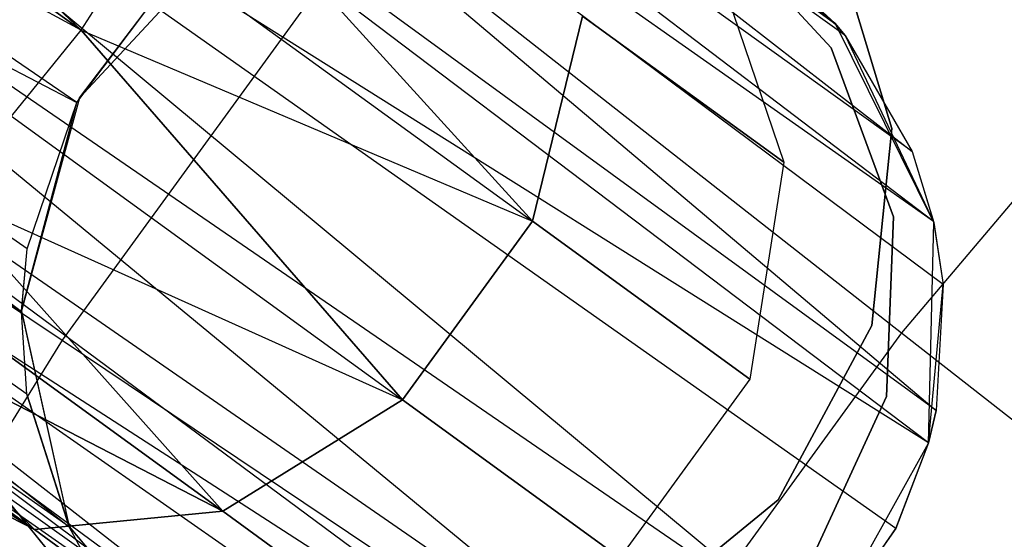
# Model space of a CAD drawing. Extents: x 0.3 to 7.1, y -3.38 to 3.38.
# Tile 144 of 256: x 2.41 to 2.62, y 0.81 to 0.93. Entities that reach past the tile are written whole.
import ezdxf

# ---------------------------------------------------------------- set-up
doc = ezdxf.new("R2010")
doc.units = 0
doc.header["$LTSCALE"] = 2.54
doc.layers.get('0').update_dxf_attribs({"linetype": 'CONTINUOUS'})

# ---------------------------------------------------------------- blocks, each defined once
blk = doc.blocks.new('SINGLES_B_BB_STL')
at = {"color": 0}
for p, q in [((2.16397, 1.17074, 14.58838), (2.42444, 0.92406, 14.40201)), ((2.16397, 1.17074, 14.58838), (2.42444, 0.92406, 14.40201)), ((2.42444, 0.92406, 14.40201), (2.14175, 1.12945, 14.59795)), ((2.42444, 0.92406, 14.40201), (2.14175, 1.12945, 14.59795)), ((2.14175, 1.12945, 13.66332), (2.42444, 0.92406, 13.85926)), ((2.14175, 1.12945, 13.66332), (2.42444, 0.92406, 13.85926)), ((2.32348, 1.11663, 41.54115), (2.60443, 0.89773, 41.66237)), ((2.58771, 0.92555, 41.68339), (2.32348, 1.11663, 41.54115)), ((2.58771, 0.92555, 41.68339), (2.32348, 1.11663, 41.54115)), ((2.58992, 0.92285, 41.68102), (2.32348, 1.11663, 41.54115)), ((2.58992, 0.92285, 41.68102), (2.32348, 1.11663, 41.54115)), ((2.32348, 1.11663, 41.54115), (2.60443, 0.89773, 41.66237)), ((2.60443, 0.89773, 41.66237), (2.32629, 1.09781, 41.51479)), ((2.60443, 0.89773, 41.66237), (2.32629, 1.09781, 41.51479)), ((2.60909, 0.88259, 41.65345), (2.32629, 1.09781, 41.51479)), ((2.60909, 0.88259, 41.65345), (2.32629, 1.09781, 41.51479)), ((2.42444, 0.92406, 13.85926), (2.10934, 1.09555, 13.67289)), ((2.42444, 0.92406, 13.85926), (2.10934, 1.09555, 13.67289)), ((2.32428, 1.08296, 41.50071), (2.60964, 0.84162, 41.6362)), ((2.60909, 0.88259, 41.65345), (2.32428, 1.08296, 41.50071)), ((2.60909, 0.88259, 41.65345), (2.32428, 1.08296, 41.50071)), ((2.61117, 0.8689, 41.64662), (2.32428, 1.08296, 41.50071)), ((2.61117, 0.8689, 41.64662), (2.32428, 1.08296, 41.50071)), ((2.32428, 1.08296, 41.50071), (2.60964, 0.84162, 41.6362)), ((2.60964, 0.84162, 41.6362), (2.31528, 1.05623, 41.48405)), ((2.60964, 0.84162, 41.6362), (2.31528, 1.05623, 41.48405)), ((2.60801, 0.83463, 41.63424), (2.31528, 1.05623, 41.48405)), ((2.60801, 0.83463, 41.63424), (2.31528, 1.05623, 41.48405)), ((2.42352, 0.90835, 41.76883), (2.20946, 1.05513, 41.65211)), ((2.42352, 0.90835, 41.76883), (2.20946, 1.05513, 41.65211)), ((2.29996, 1.02825, 41.47603), (2.58399, 0.79193, 41.63025)), ((2.60801, 0.83463, 41.63424), (2.29996, 1.02825, 41.47603)), ((2.60801, 0.83463, 41.63424), (2.29996, 1.02825, 41.47603)), ((2.60092, 0.81606, 41.63059), (2.29996, 1.02825, 41.47603)), ((2.60092, 0.81606, 41.63059), (2.29996, 1.02825, 41.47603)), ((2.29996, 1.02825, 41.47603), (2.58399, 0.79193, 41.63025)), ((2.19578, 1.02719, 41.64151), (2.42352, 0.90835, 41.76883)), ((2.41152, 0.86298, 41.75718), (2.19578, 1.02719, 41.64151)), ((2.41152, 0.86298, 41.75718), (2.19578, 1.02719, 41.64151)), ((2.41276, 0.87667, 41.76202), (2.19578, 1.02719, 41.64151)), ((2.41276, 0.87667, 41.76202), (2.19578, 1.02719, 41.64151)), ((2.19578, 1.02719, 41.64151), (2.42352, 0.90835, 41.76883)), ((2.41272, 0.84518, 41.74929), (2.18875, 1.00136, 41.62273)), ((2.18875, 1.00136, 41.62273), (2.42191, 0.81637, 41.73241)), ((2.41272, 0.84518, 41.74929), (2.18875, 1.00136, 41.62273)), ((2.41152, 0.86298, 41.75718), (2.18875, 1.00136, 41.62273)), ((2.41152, 0.86298, 41.75718), (2.18875, 1.00136, 41.62273)), ((2.18875, 1.00136, 41.62273), (2.42191, 0.81637, 41.73241)), ((2.58399, 0.79193, 41.63025), (2.27915, 1.00119, 41.47787)), ((2.58399, 0.79193, 41.63025), (2.27915, 1.00119, 41.47787)), ((2.55716, 0.77185, 41.63722), (2.27915, 1.00119, 41.47787)), ((2.55716, 0.77185, 41.63722), (2.27915, 1.00119, 41.47787)), ((2.18934, 0.97899, 41.59578), (2.42446, 0.81157, 41.72901)), ((2.42191, 0.81637, 41.73241), (2.18934, 0.97899, 41.59578)), ((2.18934, 0.97899, 41.59578), (2.42446, 0.81157, 41.72901)), ((2.42191, 0.81637, 41.73241), (2.18934, 0.97899, 41.59578)), ((2.55716, 0.77185, 41.63722), (2.25638, 0.97979, 41.48944)), ((2.55716, 0.77185, 41.63722), (2.25638, 0.97979, 41.48944)), ((2.54445, 0.7664, 41.6422), (2.25638, 0.97979, 41.48944)), ((2.54445, 0.7664, 41.6422), (2.25638, 0.97979, 41.48944)), ((2.54445, 0.7664, 41.6422), (2.23489, 0.96625, 41.50809)), ((2.52727, 0.76206, 41.65019), (2.23489, 0.96625, 41.50809)), ((2.54445, 0.7664, 41.6422), (2.23489, 0.96625, 41.50809)), ((2.52727, 0.76206, 41.65019), (2.23489, 0.96625, 41.50809)), ((2.49691, 0.76188, 41.66739), (2.23489, 0.96625, 41.50809)), ((2.49691, 0.76188, 41.66739), (2.23489, 0.96625, 41.50809)), ((2.5222, 0.88262, 13.94423), (2.4478, 0.96453, 13.86962)), ((2.4478, 0.96453, 14.39164), (2.5222, 0.88262, 14.31703)), ((2.5222, 0.88262, 13.94423), (2.4478, 0.96453, 13.86962)), ((2.4478, 0.96453, 14.39164), (2.5222, 0.88262, 14.31703)), ((2.49691, 0.76188, 41.66739), (2.2241, 0.96217, 41.52061)), ((2.49691, 0.76188, 41.66739), (2.2241, 0.96217, 41.52061)), ((2.49147, 0.76283, 41.67088), (2.2241, 0.96217, 41.52061)), ((2.49147, 0.76283, 41.67088), (2.2241, 0.96217, 41.52061)), ((2.49147, 0.76283, 41.67088), (2.20776, 0.96087, 41.54523)), ((2.49147, 0.76283, 41.67088), (2.20776, 0.96087, 41.54523)), ((2.58793, 0.92529, 41.90698), (2.5492, 0.95343, 41.90698)), ((2.58793, 0.92529, 41.90698), (2.5492, 0.95343, 41.90698)), ((2.48711, 0.94873, 5.19861), (2.42034, 0.85684, 5.19861)), ((2.48711, 0.94873, 5.19861), (2.42034, 0.85684, 5.19861)), ((2.48711, 0.94873, 5.19861), (2.60215, 0.85847, 5.32719)), ((2.48711, 0.94873, 5.19861), (2.60215, 0.85847, 5.32719)), ((2.56042, 0.94887, 14.22658), (2.58691, 0.92022, 14.22658)), ((2.58691, 0.92022, 14.02658), (2.56042, 0.94887, 14.02658)), ((2.58691, 0.92022, 14.02658), (2.56042, 0.94887, 14.02658)), ((2.56042, 0.94887, 14.22658), (2.58691, 0.92022, 14.22658)), ((2.56199, 0.94712, 41.70694), (2.58793, 0.92529, 41.90698)), ((2.56199, 0.94712, 41.70694), (2.58793, 0.92529, 41.90698)), ((2.45669, 0.94446, 41.90698), (2.4241, 0.90941, 41.90698)), ((2.45669, 0.94446, 41.90698), (2.4241, 0.90941, 41.90698)), ((2.42444, 0.92406, 14.40201), (2.4375, 0.94415, 14.39938)), ((2.42444, 0.92406, 13.85926), (2.4375, 0.94415, 13.86189)), ((2.42444, 0.92406, 14.40201), (2.4375, 0.94415, 14.39938)), ((2.42444, 0.92406, 13.85926), (2.4375, 0.94415, 13.86189)), ((2.4375, 0.94415, 13.86189), (2.5222, 0.88262, 13.94423)), ((2.4375, 0.94415, 13.86189), (2.5222, 0.88262, 13.94423)), ((2.4375, 0.94415, 14.39938), (2.5222, 0.88262, 14.31703)), ((2.4375, 0.94415, 14.39938), (2.5222, 0.88262, 14.31703)), ((2.58765, 0.94384, 41.9), (2.60002, 0.90275, 41.9)), ((2.60002, 0.90275, 41.7), (2.58765, 0.94384, 41.7)), ((2.60002, 0.90275, 41.7), (2.58765, 0.94384, 41.7)), ((2.58765, 0.94384, 41.9), (2.60002, 0.90275, 41.9)), ((2.56984, 0.94202, 41.70038), (2.58771, 0.92555, 41.68339)), ((2.56984, 0.94202, 41.70038), (2.58793, 0.92529, 41.90698)), ((2.56984, 0.94202, 41.70038), (2.58771, 0.92555, 41.68339)), ((2.56984, 0.94202, 41.70038), (2.58793, 0.92529, 41.90698)), ((2.56157, 0.94, 14.07785), (2.57665, 0.89544, 14.06902)), ((2.56157, 0.94, 14.18341), (2.57665, 0.89544, 14.19224)), ((2.56157, 0.94, 14.07785), (2.57665, 0.89544, 14.06902)), ((2.56157, 0.94, 14.18341), (2.57665, 0.89544, 14.19224)), ((2.66854, 0.93693, 5.32719), (2.60215, 0.85847, 5.32719)), ((2.66854, 0.93693, 5.32719), (2.60215, 0.85847, 5.32719)), ((2.30658, 0.93323, 5.06027), (2.42034, 0.85684, 5.19861)), ((2.30658, 0.93323, 5.06027), (2.42034, 0.85684, 5.19861)), ((2.42352, 0.90835, 41.76883), (2.4413, 0.93204, 41.76851)), ((2.42352, 0.90835, 41.76883), (2.4413, 0.93204, 41.76851)), ((2.4241, 0.90941, 41.90698), (2.4413, 0.93204, 41.76851)), ((2.4241, 0.90941, 41.90698), (2.4413, 0.93204, 41.76851)), ((2.53309, 0.92708, 13.95819), (2.5222, 0.88262, 13.94423)), ((2.5222, 0.88262, 14.31703), (2.53309, 0.92708, 14.30308)), ((2.53309, 0.92708, 13.95819), (2.5222, 0.88262, 13.94423)), ((2.5222, 0.88262, 14.31703), (2.53309, 0.92708, 14.30308)), ((2.57665, 0.89544, 14.06902), (2.53309, 0.92708, 13.95819)), ((2.57665, 0.89544, 14.06902), (2.53309, 0.92708, 13.95819)), ((2.53309, 0.92708, 14.30308), (2.57665, 0.89544, 14.19224)), ((2.53309, 0.92708, 14.30308), (2.57665, 0.89544, 14.19224)), ((2.58771, 0.92555, 41.68339), (2.58992, 0.92285, 41.68102)), ((2.58771, 0.92555, 41.68339), (2.58992, 0.92285, 41.68102)), ((2.58771, 0.92555, 41.68339), (2.58793, 0.92529, 41.90698)), ((2.58771, 0.92555, 41.68339), (2.58793, 0.92529, 41.90698)), ((2.40937, 0.90543, 14.39938), (2.42444, 0.92406, 14.40201)), ((2.40937, 0.90543, 13.86189), (2.42444, 0.92406, 13.85926)), ((2.40937, 0.90543, 14.39938), (2.42444, 0.92406, 14.40201)), ((2.40937, 0.90543, 13.86189), (2.42444, 0.92406, 13.85926)), ((2.49406, 0.84389, 13.94423), (2.42444, 0.92406, 13.85926)), ((2.42444, 0.92406, 13.85926), (2.5222, 0.88262, 13.94423)), ((2.42444, 0.92406, 13.85926), (2.5222, 0.88262, 13.94423)), ((2.42444, 0.92406, 14.40201), (2.5222, 0.88262, 14.31703)), ((2.42444, 0.92406, 14.40201), (2.5222, 0.88262, 14.31703)), ((2.42444, 0.92406, 14.40201), (2.49406, 0.84389, 14.31703)), ((2.49406, 0.84389, 13.94423), (2.42444, 0.92406, 13.85926)), ((2.42444, 0.92406, 14.40201), (2.49406, 0.84389, 14.31703)), ((2.60914, 0.88239, 41.90698), (2.58793, 0.92529, 41.90698)), ((2.58992, 0.92285, 41.68102), (2.58793, 0.92529, 41.90698)), ((2.60914, 0.88239, 41.90698), (2.58793, 0.92529, 41.90698)), ((2.58992, 0.92285, 41.68102), (2.58793, 0.92529, 41.90698)), ((2.58992, 0.92285, 41.68102), (2.60443, 0.89773, 41.66237)), ((2.58992, 0.92285, 41.68102), (2.60443, 0.89773, 41.66237)), ((2.58992, 0.92285, 41.68102), (2.60914, 0.88239, 41.90698)), ((2.58992, 0.92285, 41.68102), (2.60914, 0.88239, 41.90698)), ((2.58691, 0.92022, 14.22658), (2.60041, 0.88361, 14.22658)), ((2.60041, 0.88361, 14.02658), (2.58691, 0.92022, 14.02658)), ((2.58691, 0.92022, 14.02658), (2.58691, 0.92022, 14.22658)), ((2.58691, 0.92022, 14.02658), (2.58691, 0.92022, 14.22658)), ((2.60041, 0.88361, 14.02658), (2.58691, 0.92022, 14.02658)), ((2.58691, 0.92022, 14.22658), (2.60041, 0.88361, 14.22658)), ((2.4241, 0.90941, 41.90698), (2.41152, 0.86323, 41.90698)), ((2.4241, 0.90941, 41.90698), (2.41152, 0.86323, 41.90698)), ((2.4241, 0.90941, 41.90698), (2.42352, 0.90835, 41.76883)), ((2.4241, 0.90941, 41.90698), (2.42352, 0.90835, 41.76883)), ((2.41152, 0.86323, 41.90698), (2.42352, 0.90835, 41.76883)), ((2.41152, 0.86323, 41.90698), (2.42352, 0.90835, 41.76883)), ((2.41276, 0.87667, 41.76202), (2.42352, 0.90835, 41.76883)), ((2.41276, 0.87667, 41.76202), (2.42352, 0.90835, 41.76883)), ((2.40937, 0.90543, 13.86189), (2.49406, 0.84389, 13.94423)), ((2.40937, 0.90543, 13.86189), (2.49406, 0.84389, 13.94423)), ((2.40937, 0.90543, 14.39938), (2.49406, 0.84389, 14.31703)), ((2.40937, 0.90543, 14.39938), (2.49406, 0.84389, 14.31703)), ((2.60002, 0.90275, 41.9), (2.59572, 0.86004, 41.9)), ((2.59572, 0.86004, 41.7), (2.60002, 0.90275, 41.7)), ((2.59572, 0.86004, 41.7), (2.60002, 0.90275, 41.7)), ((2.60002, 0.90275, 41.9), (2.59572, 0.86004, 41.9)), ((2.60002, 0.90275, 41.7), (2.60002, 0.90275, 41.9)), ((2.60002, 0.90275, 41.7), (2.60002, 0.90275, 41.9)), ((2.60443, 0.89773, 41.66237), (2.60909, 0.88259, 41.65345)), ((2.60443, 0.89773, 41.66237), (2.60909, 0.88259, 41.65345)), ((2.60443, 0.89773, 41.66237), (2.60914, 0.88239, 41.90698)), ((2.60443, 0.89773, 41.66237), (2.60914, 0.88239, 41.90698)), ((2.57665, 0.89544, 14.06902), (2.56927, 0.84841, 14.06404)), ((2.57665, 0.89544, 14.19224), (2.56927, 0.84841, 14.19723)), ((2.57665, 0.89544, 14.06902), (2.56927, 0.84841, 14.06404)), ((2.57665, 0.89544, 14.19224), (2.56927, 0.84841, 14.19723)), ((2.57665, 0.89544, 14.19224), (2.57665, 0.89544, 14.06902)), ((2.57665, 0.89544, 14.19224), (2.57665, 0.89544, 14.06902)), ((2.45514, 0.81979, 13.95819), (2.39317, 0.88933, 13.86962)), ((2.39317, 0.88933, 13.86962), (2.49406, 0.84389, 13.94423)), ((2.39317, 0.88933, 13.86962), (2.49406, 0.84389, 13.94423)), ((2.39317, 0.88933, 14.39164), (2.49406, 0.84389, 14.31703)), ((2.39317, 0.88933, 14.39164), (2.49406, 0.84389, 14.31703)), ((2.39317, 0.88933, 14.39164), (2.45514, 0.81979, 14.30308)), ((2.45514, 0.81979, 13.95819), (2.39317, 0.88933, 13.86962)), ((2.39317, 0.88933, 14.39164), (2.45514, 0.81979, 14.30308)), ((2.60041, 0.88361, 14.22658), (2.59888, 0.84462, 14.22658)), ((2.59888, 0.84462, 14.02658), (2.60041, 0.88361, 14.02658)), ((2.59888, 0.84462, 14.02658), (2.60041, 0.88361, 14.02658)), ((2.60041, 0.88361, 14.22658), (2.59888, 0.84462, 14.22658)), ((2.60041, 0.88361, 14.02658), (2.60041, 0.88361, 14.22658)), ((2.60041, 0.88361, 14.02658), (2.60041, 0.88361, 14.22658)), ((2.5222, 0.88262, 13.94423), (2.49406, 0.84389, 13.94423)), ((2.49406, 0.84389, 14.31703), (2.5222, 0.88262, 14.31703)), ((2.5222, 0.88262, 13.94423), (2.49406, 0.84389, 13.94423)), ((2.49406, 0.84389, 14.31703), (2.5222, 0.88262, 14.31703)), ((2.56927, 0.84841, 14.06404), (2.5222, 0.88262, 13.94423)), ((2.56927, 0.84841, 14.06404), (2.5222, 0.88262, 13.94423)), ((2.5222, 0.88262, 14.31703), (2.56927, 0.84841, 14.19723)), ((2.5222, 0.88262, 14.31703), (2.56927, 0.84841, 14.19723)), ((2.60798, 0.83454, 41.90698), (2.60914, 0.88239, 41.90698)), ((2.60798, 0.83454, 41.90698), (2.60914, 0.88239, 41.90698)), ((2.60909, 0.88259, 41.65345), (2.61117, 0.8689, 41.64662)), ((2.60914, 0.88239, 41.90698), (2.60909, 0.88259, 41.65345)), ((2.60914, 0.88239, 41.90698), (2.60909, 0.88259, 41.65345)), ((2.60909, 0.88259, 41.65345), (2.61117, 0.8689, 41.64662)), ((2.60914, 0.88239, 41.90698), (2.61117, 0.8689, 41.64662)), ((2.60914, 0.88239, 41.90698), (2.61117, 0.8689, 41.64662)), ((2.37679, 0.87671, 13.88201), (2.45514, 0.81979, 13.95819)), ((2.37679, 0.87671, 13.88201), (2.45514, 0.81979, 13.95819)), ((2.45514, 0.81979, 14.30308), (2.37679, 0.87671, 14.37926)), ((2.45514, 0.81979, 14.30308), (2.37679, 0.87671, 14.37926)), ((2.41152, 0.86298, 41.75718), (2.41276, 0.87667, 41.76202)), ((2.41152, 0.86298, 41.75718), (2.41276, 0.87667, 41.76202)), ((2.41152, 0.86323, 41.90698), (2.41276, 0.87667, 41.76202)), ((2.41152, 0.86323, 41.90698), (2.41276, 0.87667, 41.76202)), ((2.32744, 0.87183, 13.96062), (2.41434, 0.81582, 13.9829)), ((2.32744, 0.87183, 13.96062), (2.41434, 0.81582, 13.9829)), ((2.33117, 0.86822, 14.31155), (2.41434, 0.81582, 14.27836)), ((2.33117, 0.86822, 14.31155), (2.41434, 0.81582, 14.27836)), ((2.33117, 0.86822, 13.94972), (2.41434, 0.81582, 13.9829)), ((2.33117, 0.86822, 13.94972), (2.41434, 0.81582, 13.9829)), ((2.36117, 0.8683, 13.89833), (2.41434, 0.81582, 13.9829)), ((2.36117, 0.8683, 13.89833), (2.41434, 0.81582, 13.9829)), ((2.36117, 0.8683, 13.89833), (2.45514, 0.81979, 13.95819)), ((2.36117, 0.8683, 13.89833), (2.45514, 0.81979, 13.95819)), ((2.41434, 0.81582, 14.27836), (2.36117, 0.8683, 14.36293)), ((2.41434, 0.81582, 14.27836), (2.36117, 0.8683, 14.36293)), ((2.45514, 0.81979, 14.30308), (2.36117, 0.8683, 14.36293)), ((2.45514, 0.81979, 14.30308), (2.36117, 0.8683, 14.36293)), ((2.60798, 0.83454, 41.90698), (2.61117, 0.8689, 41.64662)), ((2.60798, 0.83454, 41.90698), (2.61117, 0.8689, 41.64662)), ((2.61117, 0.8689, 41.64662), (2.60964, 0.84162, 41.6362)), ((2.61117, 0.8689, 41.64662), (2.60964, 0.84162, 41.6362)), ((2.41434, 0.81582, 13.9829), (2.33576, 0.86579, 13.93882)), ((2.33576, 0.86579, 14.32245), (2.41434, 0.81582, 14.27836)), ((2.33576, 0.86579, 14.32245), (2.41434, 0.81582, 14.27836)), ((2.41434, 0.81582, 13.9829), (2.33576, 0.86579, 13.93882)), ((2.34722, 0.86459, 13.91764), (2.41434, 0.81582, 13.9829)), ((2.34722, 0.86459, 13.91764), (2.41434, 0.81582, 13.9829)), ((2.34722, 0.86459, 14.34362), (2.41434, 0.81582, 14.27836)), ((2.34722, 0.86459, 14.34362), (2.41434, 0.81582, 14.27836)), ((2.41152, 0.86323, 41.90698), (2.42185, 0.81649, 41.90698)), ((2.41152, 0.86298, 41.75718), (2.41152, 0.86323, 41.90698)), ((2.41152, 0.86298, 41.75718), (2.41152, 0.86323, 41.90698)), ((2.41152, 0.86323, 41.90698), (2.42185, 0.81649, 41.90698)), ((2.41272, 0.84518, 41.74929), (2.41152, 0.86298, 41.75718)), ((2.41152, 0.86298, 41.75718), (2.42185, 0.81649, 41.90698)), ((2.41272, 0.84518, 41.74929), (2.41152, 0.86298, 41.75718)), ((2.41152, 0.86298, 41.75718), (2.42185, 0.81649, 41.90698)), ((2.59572, 0.86004, 41.9), (2.57541, 0.82223, 41.9)), ((2.57541, 0.82223, 41.7), (2.59572, 0.86004, 41.7)), ((2.57541, 0.82223, 41.7), (2.59572, 0.86004, 41.7)), ((2.59572, 0.86004, 41.9), (2.57541, 0.82223, 41.9)), ((2.59572, 0.86004, 41.7), (2.59572, 0.86004, 41.9)), ((2.59572, 0.86004, 41.7), (2.59572, 0.86004, 41.9)), ((2.60215, 0.85847, 5.32719), (2.54174, 0.77532, 5.32719)), ((2.60215, 0.85847, 5.32719), (2.54174, 0.77532, 5.32719)), ((2.60215, 0.85847, 5.32719), (2.72388, 0.76296, 5.4454)), ((2.60215, 0.85847, 5.32719), (2.72388, 0.76296, 5.4454)), ((2.42034, 0.85684, 5.19861), (2.36055, 0.76026, 5.19861)), ((2.42034, 0.85684, 5.19861), (2.36055, 0.76026, 5.19861)), ((2.42034, 0.85684, 5.19861), (2.54174, 0.77532, 5.32719)), ((2.42034, 0.85684, 5.19861), (2.54174, 0.77532, 5.32719)), ((2.56927, 0.84841, 14.06404), (2.54114, 0.80969, 14.06404)), ((2.56927, 0.84841, 14.19723), (2.54114, 0.80969, 14.19723)), ((2.56927, 0.84841, 14.06404), (2.54114, 0.80969, 14.06404)), ((2.56927, 0.84841, 14.19723), (2.54114, 0.80969, 14.19723)), ((2.56927, 0.84841, 14.19723), (2.56927, 0.84841, 14.06404)), ((2.56927, 0.84841, 14.19723), (2.56927, 0.84841, 14.06404)), ((2.42191, 0.81637, 41.73241), (2.41272, 0.84518, 41.74929)), ((2.41272, 0.84518, 41.74929), (2.42185, 0.81649, 41.90698)), ((2.41272, 0.84518, 41.74929), (2.42185, 0.81649, 41.90698)), ((2.42191, 0.81637, 41.73241), (2.41272, 0.84518, 41.74929)), ((2.59888, 0.84462, 14.22658), (2.58255, 0.80919, 14.22658)), ((2.58255, 0.80919, 14.02658), (2.59888, 0.84462, 14.02658)), ((2.58255, 0.80919, 14.02658), (2.59888, 0.84462, 14.02658)), ((2.59888, 0.84462, 14.22658), (2.58255, 0.80919, 14.22658)), ((2.59888, 0.84462, 14.02658), (2.59888, 0.84462, 14.22658)), ((2.59888, 0.84462, 14.02658), (2.59888, 0.84462, 14.22658)), ((2.49406, 0.84389, 13.94423), (2.45514, 0.81979, 13.95819)), ((2.45514, 0.81979, 14.30308), (2.49406, 0.84389, 14.31703)), ((2.49406, 0.84389, 13.94423), (2.45514, 0.81979, 13.95819)), ((2.45514, 0.81979, 14.30308), (2.49406, 0.84389, 14.31703)), ((2.54114, 0.80969, 14.06404), (2.49406, 0.84389, 13.94423)), ((2.54114, 0.80969, 14.06404), (2.49406, 0.84389, 13.94423)), ((2.49406, 0.84389, 14.31703), (2.54114, 0.80969, 14.19723)), ((2.49406, 0.84389, 14.31703), (2.54114, 0.80969, 14.19723)), ((2.42056, 0.80732, 41.9), (2.39341, 0.84056, 41.9)), ((2.39341, 0.84056, 41.7), (2.42056, 0.80732, 41.7)), ((2.39341, 0.84056, 41.7), (2.42056, 0.80732, 41.7)), ((2.42056, 0.80732, 41.9), (2.39341, 0.84056, 41.9)), ((2.60798, 0.83454, 41.90698), (2.60964, 0.84162, 41.6362)), ((2.60798, 0.83454, 41.90698), (2.60964, 0.84162, 41.6362)), ((2.60964, 0.84162, 41.6362), (2.60801, 0.83463, 41.63424)), ((2.60964, 0.84162, 41.6362), (2.60801, 0.83463, 41.63424)), ((2.58472, 0.79271, 41.90698), (2.60798, 0.83454, 41.90698)), ((2.58472, 0.79271, 41.90698), (2.60798, 0.83454, 41.90698)), ((2.60801, 0.83463, 41.63424), (2.60092, 0.81606, 41.63059)), ((2.60801, 0.83463, 41.63424), (2.60092, 0.81606, 41.63059)), ((2.60092, 0.81606, 41.63059), (2.60798, 0.83454, 41.90698)), ((2.60092, 0.81606, 41.63059), (2.60798, 0.83454, 41.90698)), ((2.60801, 0.83463, 41.63424), (2.60798, 0.83454, 41.90698)), ((2.60801, 0.83463, 41.63424), (2.60798, 0.83454, 41.90698)), ((2.38102, 0.8329, 14.24855), (2.41434, 0.81582, 14.27836)), ((2.41434, 0.81582, 13.9829), (2.38102, 0.8329, 14.01272)), ((2.41434, 0.81582, 13.9829), (2.38102, 0.8329, 14.01272)), ((2.38102, 0.8329, 14.24855), (2.41434, 0.81582, 14.27836)), ((2.57541, 0.82223, 41.9), (2.54217, 0.79508, 41.9)), ((2.54217, 0.79508, 41.7), (2.57541, 0.82223, 41.7)), ((2.54217, 0.79508, 41.7), (2.57541, 0.82223, 41.7)), ((2.57541, 0.82223, 41.9), (2.54217, 0.79508, 41.9)), ((2.57541, 0.82223, 41.7), (2.57541, 0.82223, 41.9)), ((2.57541, 0.82223, 41.7), (2.57541, 0.82223, 41.9)), ((2.45514, 0.81979, 13.95819), (2.41434, 0.81582, 13.9829)), ((2.41434, 0.81582, 14.27836), (2.45514, 0.81979, 14.30308)), ((2.45514, 0.81979, 13.95819), (2.41434, 0.81582, 13.9829)), ((2.41434, 0.81582, 14.27836), (2.45514, 0.81979, 14.30308)), ((2.49869, 0.78814, 14.06902), (2.45514, 0.81979, 13.95819)), ((2.49869, 0.78814, 14.06902), (2.45514, 0.81979, 13.95819)), ((2.45514, 0.81979, 14.30308), (2.49869, 0.78814, 14.19224)), ((2.45514, 0.81979, 14.30308), (2.49869, 0.78814, 14.19224)), ((2.45165, 0.78871, 14.07785), (2.41434, 0.81582, 13.9829)), ((2.45165, 0.78871, 14.07785), (2.41434, 0.81582, 13.9829)), ((2.41434, 0.81582, 14.27836), (2.45165, 0.78871, 14.18341)), ((2.41434, 0.81582, 14.27836), (2.45165, 0.78871, 14.18341)), ((2.42185, 0.81649, 41.90698), (2.45272, 0.77991, 41.90698)), ((2.42191, 0.81637, 41.73241), (2.42185, 0.81649, 41.90698)), ((2.42191, 0.81637, 41.73241), (2.42185, 0.81649, 41.90698)), ((2.42185, 0.81649, 41.90698), (2.45272, 0.77991, 41.90698)), ((2.42446, 0.81157, 41.72901), (2.42191, 0.81637, 41.73241)), ((2.42191, 0.81637, 41.73241), (2.45272, 0.77991, 41.90698)), ((2.42191, 0.81637, 41.73241), (2.45272, 0.77991, 41.90698)), ((2.42446, 0.81157, 41.72901), (2.42191, 0.81637, 41.73241)), ((2.60092, 0.81606, 41.63059), (2.58399, 0.79193, 41.63025)), ((2.60092, 0.81606, 41.63059), (2.58399, 0.79193, 41.63025)), ((2.58472, 0.79271, 41.90698), (2.60092, 0.81606, 41.63059)), ((2.58472, 0.79271, 41.90698), (2.60092, 0.81606, 41.63059))]:
    blk.add_line(p, q, dxfattribs=at)

msp = doc.modelspace()

# ---------------------------------------------------------------- block references
at = {"color": 0}
msp.add_blockref('SINGLES_B_BB_STL', (0, 0), dxfattribs=at)

doc.saveas('drawing.dxf')
